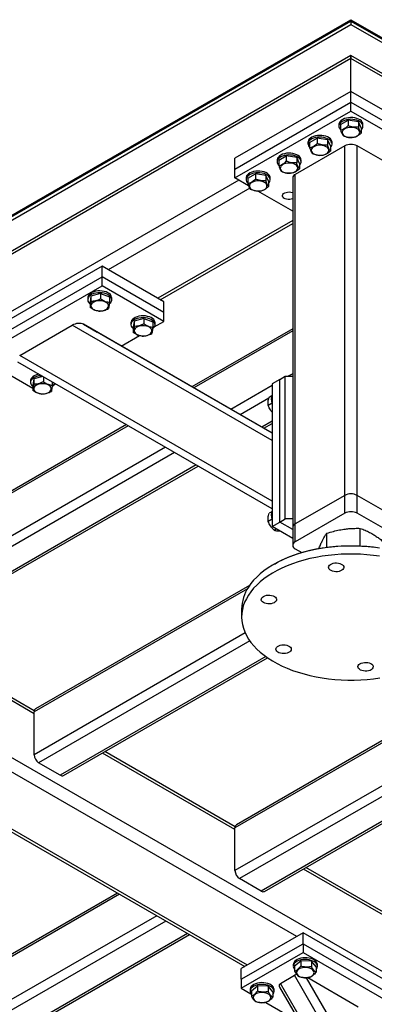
# Model space of a CAD drawing. Header units: millimetres. Extents: x 5 to 589, y 5 to 415.
# Tile 22 of 45: x 343 to 369, y 99 to 171. Entities that reach past the tile are written whole.
import ezdxf

# ---------------------------------------------------------------- set-up
doc = ezdxf.new("R2010")
doc.units = ezdxf.units.MM
doc.layers.add('TRAIT-FORT', color=4, linetype='Continuous', lineweight=25)

msp = doc.modelspace()

# ---------------------------------------------------------------- linework, layer by layer
at = {"layer": 'TRAIT-FORT', "color": 4, "linetype": 'Continuous', "lineweight": 25}
for p, q in [((303.74269, 134.89712), (367.0938, 171.46894)), ((303.74269, 134.79914), (367.0938, 171.37096)), ((309.96523, 138.39133), (367.0938, 171.37096)), ((309.96523, 138.13004), (367.0938, 171.10966)), ((367.0938, 171.46894), (367.0938, 171.37096)), ((367.0938, 171.46894), (448.72243, 124.34573)), ((367.0938, 171.37096), (448.72243, 124.24775)), ((367.0938, 171.37096), (367.0938, 171.10966)), ((367.0938, 171.10966), (448.72243, 123.98646)), ((367.0938, 168.84418), (250.82775, 101.72522)), ((443.76187, 124.58465), (367.0938, 168.84418)), ((367.0938, 168.6277), (367.0938, 168.84418)), ((367.0938, 168.84418), (367.0938, 168.6277)), ((367.0938, 168.6277), (250.5626, 101.35567)), ((444.02702, 124.2151), (367.0938, 168.6277)), ((367.0938, 166.21036), (367.0938, 168.6277)), ((367.0938, 166.21036), (358.60852, 161.31192)), ((367.0938, 165.42648), (367.0938, 166.21036)), ((375.57908, 161.31192), (367.0938, 166.21036)), ((358.60852, 160.52804), (367.0938, 165.42648)), ((367.0938, 164.77325), (367.0938, 165.42648)), ((367.0938, 165.42648), (375.57908, 160.52804)), ((358.60852, 159.8748), (367.0938, 164.77325)), ((367.0938, 164.77325), (375.57908, 159.8748)), ((366.2138, 163.79356), (366.2138, 163.66292)), ((366.33536, 163.78023), (366.89057, 164.10075)), ((366.33536, 163.78023), (366.33536, 163.38859)), ((366.89057, 164.10075), (366.89057, 163.70911)), ((367.64902, 163.98344), (366.89057, 164.10075)), ((367.64902, 163.98344), (367.64902, 163.59179)), ((367.85224, 163.5456), (367.64902, 163.98344)), ((367.9738, 163.66292), (367.9738, 163.79356)), ((367.85224, 163.5456), (367.85224, 163.15396)), ((363.95106, 162.48731), (363.95106, 162.35666)), ((364.07261, 162.47398), (364.62783, 162.7945)), ((364.07261, 162.47398), (364.07261, 162.08234)), ((364.62783, 162.7945), (364.62783, 162.40286)), ((365.38627, 162.67718), (364.62783, 162.7945)), ((365.38627, 162.67718), (365.38627, 162.28554)), ((365.5895, 162.23934), (365.38627, 162.67718)), ((365.71106, 162.35666), (365.71106, 162.48731)), ((366.64125, 162.22606), (363.02086, 160.13605)), ((365.5895, 162.23934), (365.5895, 161.8477)), ((366.64125, 136.61934), (366.64125, 162.22606)), ((367.54635, 136.61934), (367.54635, 162.22606)), ((371.16673, 160.13605), (367.54635, 162.22606)), ((358.60852, 160.52804), (358.60852, 161.31192)), ((361.68831, 161.18106), (361.68831, 161.05041)), ((361.80987, 161.16773), (362.36509, 161.48825)), ((361.80987, 161.16773), (361.80987, 160.77609)), ((362.36509, 161.48825), (362.36509, 161.09661)), ((363.12353, 161.37093), (362.36509, 161.48825)), ((363.12353, 161.37093), (363.12353, 160.97929)), ((363.32676, 160.93309), (363.12353, 161.37093)), ((363.32676, 160.93309), (363.32676, 160.54145)), ((363.44831, 161.05041), (363.44831, 161.18106)), ((358.60852, 159.8748), (358.60852, 160.52804)), ((359.54713, 159.86148), (360.10235, 160.182)), ((360.10235, 160.182), (360.10235, 159.79035)), ((360.86079, 160.06468), (360.10235, 160.182)), ((358.89108, 159.71168), (315.44664, 134.63174)), ((359.60889, 159.2973), (358.60852, 159.8748)), ((359.42557, 159.8748), (359.42557, 159.74416)), ((359.54713, 159.86148), (359.54713, 159.46983)), ((360.86079, 160.06468), (360.86079, 159.67304)), ((361.06401, 159.62684), (360.86079, 160.06468)), ((361.06401, 159.62684), (361.06401, 159.2352)), ((361.18557, 159.74416), (361.18557, 159.8748)), ((362.83341, 159.8748), (362.83341, 134.26808)), ((363.02086, 134.52933), (363.02086, 160.13605)), ((359.68815, 159.12673), (349.33128, 153.14783)), ((362.83341, 157.43582), (360.27402, 158.91333)), ((362.83341, 156.76244), (352.95166, 151.05783)), ((353.13909, 150.94963), (362.83341, 156.54604)), ((348.87873, 153.40908), (339.82776, 148.18407)), ((348.87873, 152.62521), (348.87873, 153.40908)), ((353.40421, 150.79658), (348.87873, 153.40908)), ((339.82776, 147.40019), (348.87873, 152.62521)), ((353.40421, 150.0127), (348.87873, 152.62521)), ((348.87873, 151.97197), (348.87873, 152.62521)), ((339.82776, 146.74696), (348.87873, 151.97197)), ((353.40421, 149.35947), (348.87873, 151.97197)), ((347.82902, 151.09025), (347.82902, 150.95961)), ((348.06386, 151.21797), (347.99885, 150.76624)), ((348.77402, 151.41133), (348.06386, 151.21797)), ((348.06386, 151.21797), (348.06386, 150.82633)), ((348.77402, 151.41133), (348.77402, 151.01969)), ((348.77402, 151.41133), (349.41919, 151.15297)), ((349.41919, 151.15297), (349.41919, 150.76133)), ((349.58902, 150.95961), (349.58902, 151.09025)), ((353.40421, 150.0127), (353.40421, 150.79658)), ((347.99885, 150.76624), (347.99885, 150.3746)), ((351.23169, 149.38921), (351.16669, 148.93748)), ((351.94186, 149.58258), (351.23169, 149.38921)), ((351.23169, 149.38921), (351.23169, 148.99757)), ((351.94186, 149.58258), (351.94186, 149.19094)), ((351.94186, 149.58258), (352.58703, 149.32422)), ((352.7018, 148.95397), (353.40421, 149.35947)), ((353.40421, 149.35947), (353.40421, 150.0127)), ((342.85334, 146.86078), (346.69334, 149.07756)), ((361.32381, 140.62883), (346.69334, 149.07756)), ((347.51276, 149.15872), (348.53099, 148.57091)), ((361.32381, 141.18318), (347.51276, 149.15872)), ((350.99686, 149.2615), (350.99686, 149.13085)), ((351.16669, 148.93748), (351.16669, 148.54584)), ((352.58703, 149.32422), (352.58703, 148.93258)), ((352.75686, 149.13085), (352.75686, 149.2615)), ((362.83341, 148.82682), (355.45942, 144.56991)), ((362.83341, 148.66446), (355.60003, 144.48871)), ((361.32381, 141.18337), (348.53099, 148.57091)), ((350.28433, 147.5584), (351.61522, 148.32671)), ((361.32381, 136.19454), (342.85334, 146.86078)), ((343.81278, 144.44646), (341.33935, 145.87434)), ((361.32381, 135.64032), (342.71276, 146.38774)), ((343.64295, 145.01618), (343.64295, 144.88553)), ((343.87778, 145.14389), (343.81278, 144.69216)), ((344.54983, 145.32688), (343.87778, 145.14389)), ((343.87778, 145.14389), (343.87778, 144.75225)), ((344.58795, 145.30486), (344.58795, 144.94562)), ((361.88949, 145.11181), (361.32381, 144.78525)), ((361.88949, 145.11181), (362.28547, 145.3404)), ((361.88949, 134.66009), (361.88949, 145.11181)), ((362.28547, 134.88868), (362.28547, 145.3404)), ((362.28547, 145.3404), (362.83341, 145.3404)), ((362.83341, 145.52894), (362.50682, 145.3404)), ((343.81278, 144.69216), (343.81278, 144.30052)), ((345.22362, 144.57818), (345.24935, 144.59877)), ((345.23312, 144.9323), (345.23312, 144.68725)), ((345.34789, 144.70865), (345.48416, 144.78732)), ((361.32381, 144.65747), (358.31532, 142.9207)), ((361.32381, 144.78525), (361.32381, 134.33352)), ((361.08963, 143.73846), (358.99408, 142.52873)), ((361.29477, 143.90289), (361.10747, 143.79477)), ((361.32381, 143.36259), (361.0389, 143.19812)), ((350.79986, 141.71764), (331.58271, 130.62381)), ((350.65926, 141.79883), (331.72332, 130.86735)), ((361.32381, 142.0449), (360.57775, 141.6142)), ((360.71829, 141.53304), (361.32381, 141.88259)), ((353.51515, 140.14962), (329.19287, 126.10867)), ((354.19392, 139.75765), (329.53229, 125.5208)), ((355.77758, 138.84313), (331.1162, 124.60642)), ((331.35619, 124.58266), (355.91813, 138.76196)), ((403.33583, 138.08343), (358.60852, 112.2629)), ((403.1952, 138.16461), (358.70795, 112.48267)), ((406.05156, 136.51567), (358.60852, 109.12738)), ((366.64125, 136.61934), (363.02086, 134.52933)), ((366.64125, 135.31287), (366.64125, 136.61934)), ((367.54635, 135.31287), (367.54635, 136.61934)), ((371.16673, 134.52933), (367.54635, 136.61934)), ((406.73044, 136.12376), (358.94793, 108.53951)), ((408.31436, 135.20939), (360.53185, 107.62513)), ((360.77183, 107.60137), (408.45493, 135.12824)), ((361.29477, 135.41087), (361.10747, 135.30275)), ((366.64125, 135.31287), (363.02086, 133.22287)), ((371.16673, 133.22287), (367.54635, 135.31287)), ((361.32381, 134.87056), (361.0389, 134.70609)), ((361.32381, 134.33352), (361.88949, 134.66009)), ((362.83341, 133.46205), (361.32381, 134.33352)), ((361.88949, 134.66009), (362.28547, 134.88868)), ((362.83341, 134.11517), (361.88949, 134.66009)), ((362.83341, 134.88868), (362.28547, 134.88868)), ((362.83341, 134.26808), (362.83341, 132.96162)), ((363.02086, 133.22287), (363.02086, 134.52933)), ((367.78094, 132.91121), (367.78094, 134.20124)), ((361.63645, 134.15304), (361.48177, 134.06374)), ((365.31938, 132.81222), (365.31938, 133.83885)), ((363.02086, 132.70037), (363.49211, 132.42832)), ((361.4926, 131.58878), (361.43602, 131.55611)), ((359.67861, 130.02431), (344.00013, 120.97331)), ((359.51297, 129.76632), (343.9007, 120.75355)), ((359.0938, 128.291), (359.0938, 127.7031)), ((343.90894, 120.83463), (334.38632, 126.33192)), ((359.35249, 126.53816), (343.9007, 117.61803)), ((343.9007, 120.6229), (334.19882, 126.22367)), ((359.69224, 125.95048), (344.24011, 117.03015)), ((384.79983, 92.83165), (328.52098, 125.32073)), ((360.86985, 124.80154), (345.82403, 116.11577)), ((346.06401, 116.09201), (360.99723, 124.71278)), ((343.9007, 117.61803), (343.9007, 120.75355)), ((358.60852, 112.13226), (348.90664, 117.73303)), ((358.61676, 112.34399), (349.09414, 117.84127)), ((363.134, 104.29397), (341.18541, 116.96463)), ((345.82403, 116.11577), (344.24011, 117.03015)), ((338.16975, 114.30912), (359.32618, 102.09577)), ((359.51361, 102.20397), (338.35718, 114.41732)), ((358.60852, 109.12738), (358.60852, 112.2629)), ((373.31634, 103.64161), (363.61446, 109.24238)), ((373.32458, 103.85334), (363.80197, 109.35063)), ((360.53185, 107.62513), (358.94793, 108.53951)), ((350.1614, 107.38648), (312.788, 85.81128)), ((350.02077, 107.46767), (312.88743, 86.03104)), ((352.87713, 105.81873), (312.788, 82.67576)), ((353.55601, 105.42682), (313.12741, 82.08788)), ((355.13993, 104.51244), (314.71133, 81.17351)), ((314.95131, 81.14974), (355.2805, 104.43129)), ((363.58655, 104.55522), (359.06106, 101.94272)), ((363.58655, 103.77134), (363.58655, 104.55522)), ((372.63752, 99.33021), (363.58655, 104.55522)), ((359.06106, 101.15884), (363.58655, 103.77134)), ((363.58655, 103.77134), (363.58655, 103.11811)), ((363.58655, 103.77134), (372.63752, 98.54633)), ((359.06106, 100.50561), (363.58655, 103.11811)), ((362.97375, 102.14327), (363.4213, 102.51571)), ((363.4213, 102.51571), (363.4213, 102.12407)), ((364.2038, 102.47819), (363.4213, 102.51571)), ((363.58655, 103.11811), (372.63752, 97.8931)), ((364.2038, 102.47819), (364.2038, 102.08655)), ((364.53876, 102.06822), (364.2038, 102.47819)), ((359.06106, 101.15884), (359.06106, 101.94272)), ((362.87625, 102.23639), (362.87625, 102.10574)), ((362.97375, 102.14327), (362.97375, 101.75163)), ((364.53876, 102.06822), (364.53876, 101.67658)), ((364.63625, 102.10574), (364.63625, 102.23639)), ((359.06106, 101.15884), (359.06106, 100.50561)), ((361.94606, 100.86483), (362.96429, 101.45264)), ((383.32897, 66.17999), (362.96429, 101.45264)), ((383.61332, 67.02558), (363.83829, 101.27694)), ((363.93033, 101.28683), (367.62371, 99.15469)), ((359.06106, 100.50561), (359.76348, 100.10011)), ((359.70842, 100.40764), (359.70842, 100.27699)), ((359.80591, 100.31451), (360.25346, 100.68696)), ((359.80591, 100.31451), (359.80591, 99.92287)), ((360.25346, 100.68696), (360.25346, 100.29532)), ((361.03596, 100.64944), (360.25346, 100.68696)), ((361.03596, 100.64944), (361.03596, 100.25779)), ((361.37092, 100.23947), (361.03596, 100.64944)), ((361.46842, 100.27699), (361.46842, 100.40764)), ((361.8718, 100.58774), (382.03362, 65.66645)), ((382.31074, 65.59217), (361.94606, 100.86483)), ((361.37092, 100.23947), (361.37092, 99.84782)), ((360.85787, 99.46833), (363.34806, 98.03078))]:
    msp.add_line(p, q, dxfattribs=at)
at = {"layer": 'TRAIT-FORT', "color": 4, "linetype": 'Continuous', "lineweight": 25, "flags": 128}
for points in [[(367.9738, 163.79356), (367.96202, 163.87639), (367.92245, 163.96455), (367.85625, 164.04722), (367.76553, 164.12174), (367.65323, 164.18571), (367.52295, 164.23707), (367.37888, 164.27418), (367.22564, 164.29584), (367.06816, 164.30136), (366.91151, 164.29056), (366.76072, 164.26378), (366.62063, 164.22189), (366.49575, 164.16623), (366.3901, 164.0986), (366.30706, 164.02116), (366.2493, 163.93641), (366.21869, 163.84706), (366.2138, 163.79356)], [(367.85224, 163.40528), (367.91271, 163.47695), (367.95707, 163.56435), (367.97369, 163.65492), (367.96202, 163.74574), (367.92245, 163.83391), (367.85625, 163.91658), (367.76553, 163.99109), (367.65323, 164.05506), (367.52295, 164.10642), (367.37888, 164.14353), (367.22564, 164.1652), (367.06816, 164.17071), (366.91151, 164.15991), (366.76072, 164.13313), (366.62063, 164.09124), (366.49575, 164.03559), (366.3901, 163.96795), (366.30706, 163.89051), (366.2493, 163.80576), (366.21869, 163.71641), (366.21621, 163.62535), (366.24193, 163.53549), (366.29503, 163.44973), (366.33536, 163.40528)], [(366.9266, 162.84543), (367.05999, 162.83324), (367.19485, 162.83732), (367.3253, 162.85749), (367.44563, 162.89289), (367.55059, 162.94195), (367.63558, 163.00254), (367.69689, 163.07201), (367.73184, 163.14731), (367.73891, 163.22517), (367.71779, 163.30217), (367.66939, 163.37496), (367.59583, 163.44034), (367.50034, 163.49547), (367.38708, 163.53793), (367.26099, 163.56587), (367.12761, 163.57807), (366.99274, 163.57399), (366.86229, 163.55381), (366.74196, 163.51842), (366.63701, 163.46935), (366.55202, 163.40876), (366.4907, 163.3393), (366.45575, 163.26399), (366.44868, 163.18614), (366.46981, 163.10913), (366.51821, 163.03635), (366.59176, 162.97096), (366.68726, 162.91583), (366.80052, 162.87337), (366.9266, 162.84543)], [(365.71106, 162.48731), (365.69928, 162.57014), (365.65971, 162.6583), (365.5935, 162.74097), (365.50279, 162.81549), (365.39049, 162.87945), (365.26021, 162.93082), (365.11613, 162.96793), (364.9629, 162.98959), (364.80542, 162.99511), (364.64877, 162.9843), (364.49798, 162.95753), (364.35789, 162.91564), (364.23301, 162.85998), (364.12735, 162.79235), (364.04431, 162.71491), (363.98656, 162.63015), (363.95595, 162.54081), (363.95106, 162.48731)], [(365.5895, 162.09903), (365.64997, 162.17069), (365.69433, 162.25809), (365.71095, 162.34866), (365.69928, 162.43949), (365.65971, 162.52766), (365.5935, 162.61032), (365.50279, 162.68484), (365.39049, 162.74881), (365.26021, 162.80017), (365.11613, 162.83728), (364.9629, 162.85894), (364.80542, 162.86446), (364.64877, 162.85366), (364.49798, 162.82688), (364.35789, 162.78499), (364.23301, 162.72933), (364.12735, 162.6617), (364.04431, 162.58426), (363.98656, 162.49951), (363.95595, 162.41016), (363.95347, 162.3191), (363.97919, 162.22924), (364.03229, 162.14348), (364.07823, 162.0936)], [(363.44831, 161.18106), (363.43654, 161.26388), (363.39697, 161.35205), (363.33076, 161.43472), (363.24005, 161.50923), (363.12775, 161.5732), (362.99747, 161.62456), (362.85339, 161.66167), (362.70016, 161.68334), (362.54268, 161.68885), (362.38603, 161.67805), (362.23524, 161.65127), (362.09515, 161.60938), (361.97027, 161.55373), (361.86461, 161.48609), (361.78157, 161.40865), (361.72382, 161.3239), (361.69321, 161.23456), (361.68831, 161.18106)], [(364.66386, 161.53918), (364.79725, 161.52698), (364.93211, 161.53106), (365.06256, 161.55124), (365.18289, 161.58664), (365.28785, 161.6357), (365.37284, 161.69629), (365.43415, 161.76575), (365.4691, 161.84106), (365.47617, 161.91892), (365.45504, 161.99592), (365.40665, 162.06871), (365.33309, 162.13409), (365.2376, 162.18922), (365.12433, 162.23168), (364.99825, 162.25962), (364.86487, 162.27182), (364.73, 162.26774), (364.59955, 162.24756), (364.47922, 162.21216), (364.37427, 162.1631), (364.28927, 162.10251), (364.22796, 162.03305), (364.19301, 161.95774), (364.18594, 161.87988), (364.20707, 161.80288), (364.25547, 161.73009), (364.32902, 161.66471), (364.42452, 161.60958), (364.53778, 161.56712), (364.66386, 161.53918)], [(363.32676, 160.79278), (363.38723, 160.86444), (363.43159, 160.95184), (363.44821, 161.04241), (363.43654, 161.13324), (363.39697, 161.2214), (363.33076, 161.30407), (363.24005, 161.37859), (363.12775, 161.44255), (362.99747, 161.49392), (362.85339, 161.53103), (362.70016, 161.55269), (362.54268, 161.55821), (362.38603, 161.5474), (362.23524, 161.52063), (362.09515, 161.47874), (361.97027, 161.42308), (361.86461, 161.35545), (361.78157, 161.27801), (361.72382, 161.19325), (361.69321, 161.10391), (361.69072, 161.01284), (361.71645, 160.92299), (361.76955, 160.83723), (361.81549, 160.78734)], [(362.40112, 160.23293), (362.53451, 160.22073), (362.66937, 160.22481), (362.79982, 160.24499), (362.92015, 160.28038), (363.02511, 160.32945), (363.1101, 160.39004), (363.17141, 160.4595), (363.20636, 160.53481), (363.21343, 160.61266), (363.1923, 160.68967), (363.1439, 160.76245), (363.07035, 160.82784), (362.97486, 160.88297), (362.86159, 160.92543), (362.73551, 160.95337), (362.60212, 160.96556), (362.46726, 160.96148), (362.33681, 160.94131), (362.21648, 160.90591), (362.11152, 160.85685), (362.02653, 160.79626), (361.96522, 160.72679), (361.93027, 160.65149), (361.9232, 160.57363), (361.94433, 160.49663), (361.99272, 160.42384), (362.06628, 160.35846), (362.16177, 160.30333), (362.27504, 160.26087), (362.40112, 160.23293)], [(361.18557, 159.8748), (361.1738, 159.95763), (361.13423, 160.0458), (361.06802, 160.12846), (360.97731, 160.20298), (360.86501, 160.26695), (360.73473, 160.31831), (360.59065, 160.35542), (360.43741, 160.37708), (360.27994, 160.3826), (360.12329, 160.3718), (359.97249, 160.34502), (359.83241, 160.30313), (359.70753, 160.24747), (359.60187, 160.17984), (359.51883, 160.1024), (359.46108, 160.01765), (359.43047, 159.9283), (359.42557, 159.8748)], [(361.06401, 159.48652), (361.12449, 159.55819), (361.16885, 159.64559), (361.18546, 159.73616), (361.1738, 159.82698), (361.13423, 159.91515), (361.06802, 159.99782), (360.97731, 160.07233), (360.86501, 160.1363), (360.73473, 160.18767), (360.59065, 160.22477), (360.43741, 160.24644), (360.27994, 160.25195), (360.12329, 160.24115), (359.97249, 160.21438), (359.83241, 160.17249), (359.70753, 160.11683), (359.60187, 160.04919), (359.51883, 159.97175), (359.46108, 159.887), (359.43047, 159.79766), (359.42798, 159.70659), (359.4537, 159.61673), (359.50681, 159.53097), (359.54713, 159.48652)], [(360.13838, 158.92667), (360.27176, 158.91448), (360.40663, 158.91856), (360.53708, 158.93874), (360.65741, 158.97413), (360.76236, 159.02319), (360.84735, 159.08378), (360.90867, 159.15325), (360.94362, 159.22856), (360.95069, 159.30641), (360.92956, 159.38341), (360.88116, 159.4562), (360.80761, 159.52159), (360.71211, 159.57671), (360.59885, 159.61918), (360.47277, 159.64711), (360.33938, 159.65931), (360.20452, 159.65523), (360.07407, 159.63505), (359.95374, 159.59966), (359.84878, 159.55059), (359.76379, 159.49001), (359.70248, 159.42054), (359.66753, 159.34523), (359.66046, 159.26738), (359.68158, 159.19037), (359.72998, 159.11759), (359.80354, 159.0522), (359.89903, 158.99707), (360.01229, 158.95461), (360.13838, 158.92667)], [(362.83341, 158.33755), (362.73091, 158.30783), (362.61349, 158.29268), (362.49323, 158.29486), (362.37768, 158.31424), (362.27412, 158.3496), (362.18904, 158.39872), (362.12779, 158.4585), (362.09422, 158.5252), (362.09044, 158.59463), (362.11669, 158.66241), (362.17132, 158.7243), (362.25088, 158.7764), (362.3504, 158.81545), (362.46361, 158.83898), (362.58339, 158.84551), (362.70223, 158.83465), (362.81265, 158.80706), (362.83341, 158.79955)], [(349.58902, 151.09025), (349.58287, 151.15021), (349.55028, 151.23932), (349.49066, 151.32364), (349.40591, 151.40046), (349.29876, 151.46731), (349.17266, 151.52204), (349.03166, 151.56289), (348.88028, 151.58855), (348.7234, 151.5982), (348.56606, 151.59152), (348.41332, 151.56873), (348.27008, 151.53056), (348.14094, 151.47823), (348.03007, 151.41344), (347.94102, 151.33826), (347.87665, 151.25511), (347.83903, 151.16666), (347.82902, 151.09025)], [(349.40969, 150.65225), (349.43542, 150.67285), (349.51245, 150.75234), (349.56364, 150.83848), (349.58737, 150.92852), (349.58287, 151.01956), (349.55028, 151.10867), (349.49066, 151.19299), (349.40591, 151.26981), (349.29876, 151.33666), (349.17266, 151.39139), (349.03166, 151.43224), (348.88028, 151.45791), (348.7234, 151.46755), (348.56606, 151.46087), (348.41332, 151.43808), (348.27008, 151.39991), (348.14094, 151.34759), (348.03007, 151.2828), (347.94102, 151.20762), (347.87665, 151.12447), (347.83903, 151.03602), (347.82938, 150.94511), (347.848, 150.85467), (347.89429, 150.76761), (347.96677, 150.68671), (347.99885, 150.6596)], [(349.3528, 150.47147), (349.34985, 150.54942), (349.3189, 150.6253), (349.26129, 150.69582), (349.17954, 150.75787), (349.07723, 150.80876), (348.95882, 150.84626), (348.8295, 150.86873), (348.69491, 150.87518), (348.56094, 150.86534), (348.43344, 150.83964), (348.31799, 150.79919), (348.21962, 150.74577), (348.14265, 150.68171), (348.09043, 150.60981), (348.06524, 150.53322), (348.06819, 150.45527), (348.09915, 150.37938), (348.15676, 150.30887), (348.2385, 150.24681), (348.34082, 150.19592), (348.45922, 150.15842), (348.58854, 150.13596), (348.72313, 150.1295), (348.8571, 150.13934), (348.9846, 150.16505), (349.10005, 150.2055), (349.19842, 150.25892), (349.27539, 150.32298), (349.32762, 150.39488), (349.3528, 150.47147)], [(352.75686, 149.2615), (352.75071, 149.32145), (352.71812, 149.41057), (352.6585, 149.49489), (352.57375, 149.57171), (352.4666, 149.63855), (352.3405, 149.69328), (352.19949, 149.73414), (352.04812, 149.7598), (351.89124, 149.76944), (351.7339, 149.76276), (351.58116, 149.73997), (351.43792, 149.7018), (351.30878, 149.64948), (351.19791, 149.58469), (351.10885, 149.50951), (351.04449, 149.42636), (351.00687, 149.33791), (350.99686, 149.2615)], [(352.57753, 148.8235), (352.60326, 148.8441), (352.68028, 148.92358), (352.73148, 149.00973), (352.75521, 149.09977), (352.75071, 149.19081), (352.71812, 149.27992), (352.6585, 149.36424), (352.57375, 149.44106), (352.4666, 149.50791), (352.3405, 149.56264), (352.19949, 149.60349), (352.04812, 149.62915), (351.89124, 149.6388), (351.7339, 149.63212), (351.58116, 149.60933), (351.43792, 149.57116), (351.30878, 149.51883), (351.19791, 149.45404), (351.10885, 149.37886), (351.04449, 149.29571), (351.00687, 149.20726), (350.99722, 149.11636), (351.01584, 149.02592), (351.06213, 148.93885), (351.13461, 148.85796), (351.16669, 148.83085)], [(352.52064, 148.64272), (352.51769, 148.72066), (352.48674, 148.79655), (352.42912, 148.86706), (352.34738, 148.92912), (352.24506, 148.98001), (352.12666, 149.01751), (351.99734, 149.03997), (351.86275, 149.04643), (351.72878, 149.03659), (351.60128, 149.01088), (351.48583, 148.97043), (351.38746, 148.91701), (351.31049, 148.85295), (351.25826, 148.78106), (351.23308, 148.70446), (351.23603, 148.62652), (351.26698, 148.55063), (351.3246, 148.48012), (351.40634, 148.41806), (351.50865, 148.36717), (351.62706, 148.32967), (351.75638, 148.3072), (351.89097, 148.30075), (352.02494, 148.31059), (352.15244, 148.3363), (352.26789, 148.37674), (352.36626, 148.43016), (352.44323, 148.49422), (352.49546, 148.56612), (352.52064, 148.64272)], [(344.2486, 145.49887), (344.22725, 145.49465), (344.08401, 145.45648), (343.95487, 145.40416), (343.844, 145.33937), (343.75494, 145.26419), (343.69058, 145.18104), (343.65296, 145.09259), (343.64295, 145.01618)], [(344.43845, 145.3912), (344.37999, 145.38679), (344.22725, 145.364), (344.08401, 145.32583), (343.95487, 145.27351), (343.844, 145.20872), (343.75494, 145.13354), (343.69058, 145.05039), (343.65296, 144.96194), (343.64331, 144.87104), (343.66193, 144.7806), (343.70822, 144.69353), (343.7807, 144.61263), (343.81278, 144.58553)], [(345.16673, 144.39739), (345.16378, 144.47534), (345.13283, 144.55123), (345.07521, 144.62174), (344.99347, 144.6838), (344.89115, 144.73469), (344.77275, 144.77218), (344.64343, 144.79465), (344.50884, 144.80111), (344.37487, 144.79126), (344.24737, 144.76556), (344.13192, 144.72511), (344.03355, 144.67169), (343.95658, 144.60763), (343.90435, 144.53573), (343.87917, 144.45914), (343.88212, 144.38119), (343.91307, 144.30531), (343.97068, 144.23479), (344.05243, 144.17274), (344.15474, 144.12185), (344.27315, 144.08435), (344.40247, 144.06188), (344.53706, 144.05543), (344.67103, 144.06527), (344.79853, 144.09097), (344.91398, 144.13142), (345.01235, 144.18484), (345.08932, 144.2489), (345.14155, 144.3208), (345.16673, 144.39739)], [(369.19555, 132.74708), (368.73458, 132.81113), (368.26785, 132.8593), (367.797, 132.89143), (367.32367, 132.9074), (366.84954, 132.90715), (366.37626, 132.89069), (365.90551, 132.85808), (365.43893, 132.80942), (364.97816, 132.74489), (364.52482, 132.66471), (364.08051, 132.56917), (363.64678, 132.45861), (363.22516, 132.33341), (362.81713, 132.194), (362.42412, 132.04089), (362.04751, 131.87461), (361.68863, 131.69574), (361.34873, 131.50491), (361.02901, 131.30279), (360.7306, 131.09009), (360.45453, 130.86756), (360.20179, 130.63598), (359.97326, 130.39616), (359.76973, 130.14895), (359.59194, 129.89521)], [(361.4926, 131.58878), (361.7691, 131.74093), (362.12926, 131.9187), (362.50719, 132.08372), (362.90154, 132.2354), (363.31089, 132.37319), (363.73379, 132.4966), (364.16872, 132.60519), (364.61412, 132.69857), (365.06839, 132.77641), (365.52991, 132.83843), (365.99704, 132.8844), (366.46808, 132.91416), (366.94137, 132.9276), (367.41521, 132.92468), (367.88789, 132.90541), (368.35773, 132.86985), (368.82305, 132.81813)], [(369.19555, 132.15917), (368.73458, 132.22322), (368.26785, 132.27139), (367.797, 132.30352), (367.32367, 132.31949), (366.84954, 132.31924), (366.37626, 132.30278), (365.90551, 132.27017), (365.43893, 132.22151), (364.97816, 132.15698), (364.52482, 132.0768), (364.08051, 131.98126), (363.64678, 131.8707), (363.22516, 131.7455), (362.81713, 131.60609), (362.42412, 131.45298), (362.04751, 131.2867), (361.68863, 131.10783), (361.34873, 130.917), (361.02901, 130.71488), (360.7306, 130.50218), (360.45453, 130.27965), (360.20179, 130.04807), (359.97326, 129.80825), (359.76973, 129.56104), (359.59194, 129.3073), (359.44049, 129.04793), (359.31593, 128.78383), (359.21868, 128.51594), (359.1491, 128.24519), (359.10742, 127.97254), (359.0938, 127.69894), (359.10828, 127.42536), (359.1508, 127.15275), (359.22123, 126.88207), (359.31931, 126.61428), (359.4447, 126.35032), (359.59695, 126.0911), (359.77554, 125.83755), (359.97983, 125.59055), (360.20911, 125.35097), (360.46258, 125.11965), (360.73933, 124.89741), (361.03841, 124.68502), (361.35876, 124.48323), (361.69925, 124.29276), (362.05869, 124.11426), (362.43581, 123.94837), (362.8293, 123.79566), (363.23776, 123.65668), (363.65978, 123.53192), (364.09385, 123.4218), (364.53846, 123.32673), (364.99204, 123.24702), (365.45301, 123.18297), (365.91974, 123.1348), (366.3906, 123.10267), (366.86393, 123.0867), (367.33806, 123.08695), (367.81133, 123.10341), (368.28209, 123.13602), (368.74867, 123.18468), (369.20944, 123.24921)], [(366.11241, 131.02651), (365.98721, 131.02241), (365.86357, 131.0345), (365.74769, 131.06217), (365.64538, 131.10403), (365.56177, 131.15798), (365.50105, 131.22132), (365.46627, 131.29087), (365.45917, 131.36315), (365.48011, 131.43452), (365.52803, 131.50142), (365.60054, 131.56048), (365.694, 131.60875), (365.80372, 131.6438), (365.9242, 131.66388), (366.0494, 131.66798), (366.17304, 131.65589), (366.28892, 131.62823), (366.39123, 131.58637), (366.47484, 131.53241), (366.53556, 131.46907), (366.57034, 131.39952), (366.57744, 131.32725), (366.55651, 131.25587), (366.50858, 131.18897), (366.43607, 131.12991), (366.34261, 131.08164), (366.23289, 131.04659), (366.11241, 131.02651)], [(361.61744, 128.87416), (361.56099, 128.80952), (361.48104, 128.75375), (361.38159, 128.70965), (361.26764, 128.67943), (361.1449, 128.66461), (361.01952, 128.66592), (360.89779, 128.68331), (360.78581, 128.7159), (360.68921, 128.76205), (360.61281, 128.81946), (360.56046, 128.88524), (360.53478, 128.9561), (360.53706, 129.02848), (360.56718, 129.09875), (360.62363, 129.1634), (360.70358, 129.21917), (360.80303, 129.26327), (360.91698, 129.29349), (361.03972, 129.30831), (361.1651, 129.307), (361.28683, 129.28961), (361.39881, 129.25702), (361.49541, 129.21087), (361.57181, 129.15346), (361.62415, 129.08768), (361.64983, 129.01682), (361.64756, 128.94444), (361.61744, 128.87416)], [(362.59882, 125.55075), (362.66757, 125.4902), (362.71126, 125.42235), (362.7277, 125.35058), (362.71606, 125.2785), (362.67692, 125.20972), (362.61226, 125.1477), (362.52532, 125.09553), (362.42044, 125.05585), (362.3029, 125.03063), (362.17858, 125.02114), (362.05372, 125.02786), (361.93458, 125.05045), (361.82714, 125.08777), (361.73677, 125.13797), (361.66803, 125.19851), (361.62434, 125.26637), (361.6079, 125.33814), (361.61954, 125.41022), (361.65867, 125.47899), (361.72334, 125.54102), (361.81028, 125.59318), (361.91516, 125.63287), (362.0327, 125.65809), (362.15702, 125.66758), (362.28188, 125.66086), (362.40102, 125.63827), (362.50846, 125.60094), (362.59882, 125.55075)], [(368.07518, 124.37968), (368.20038, 124.38378), (368.32402, 124.37169), (368.4399, 124.34402), (368.54221, 124.30216), (368.62582, 124.24821), (368.68654, 124.18487), (368.72132, 124.11532), (368.72842, 124.04304), (368.70749, 123.97167), (368.65956, 123.90477), (368.58705, 123.84571), (368.49359, 123.79744), (368.38387, 123.76239), (368.26339, 123.74231), (368.13819, 123.73821), (368.01455, 123.7503), (367.89867, 123.77797), (367.79636, 123.81982), (367.71275, 123.87378), (367.65203, 123.93712), (367.61725, 124.00667), (367.61015, 124.07894), (367.63109, 124.15032), (367.67901, 124.21722), (367.75152, 124.27628), (367.84498, 124.32455), (367.9547, 124.3596), (368.07518, 124.37968)], [(364.63625, 102.23639), (364.62456, 102.31892), (364.58508, 102.4071), (364.51896, 102.48979), (364.42833, 102.56434), (364.3161, 102.62834), (364.18587, 102.67975), (364.04183, 102.71691), (363.88862, 102.73862), (363.73115, 102.7442), (363.57448, 102.73345), (363.42366, 102.70672), (363.28353, 102.66488), (363.1586, 102.60927), (363.05287, 102.54167), (362.96975, 102.46426), (362.91191, 102.37953), (362.8812, 102.29019), (362.87625, 102.23639)], [(364.53876, 101.87332), (364.57498, 101.91949), (364.61943, 102.00688), (364.63614, 102.09744), (364.62456, 102.18827), (364.58508, 102.27645), (364.51896, 102.35914), (364.42833, 102.43369), (364.3161, 102.4977), (364.18587, 102.5491), (364.04183, 102.58626), (363.88862, 102.60798), (363.73115, 102.61355), (363.57448, 102.6028), (363.42366, 102.57608), (363.28353, 102.53424), (363.1586, 102.47862), (363.05287, 102.41102), (362.96975, 102.33361), (362.91191, 102.24888), (362.8812, 102.15955), (362.87862, 102.06848), (362.90425, 101.97862), (362.95727, 101.89284), (362.97375, 101.87332)], [(363.70278, 101.27683), (363.83779, 101.27854), (363.96925, 101.29641), (364.09139, 101.32967), (364.19889, 101.37686), (364.28705, 101.43592), (364.352, 101.50427), (364.39092, 101.57893), (364.4021, 101.65663), (364.38505, 101.73397), (364.34053, 101.80757), (364.27046, 101.87422), (364.17792, 101.931), (364.06696, 101.97544), (363.94241, 102.00559), (363.80973, 102.02013), (363.67471, 102.01843), (363.54326, 102.00056), (363.42111, 101.9673), (363.31361, 101.92011), (363.22546, 101.86104), (363.16051, 101.79269), (363.12159, 101.71803), (363.11041, 101.64034), (363.12745, 101.563), (363.17198, 101.48939), (363.24205, 101.42274), (363.33458, 101.36596), (363.44555, 101.32152), (363.57009, 101.29137), (363.70278, 101.27683)], [(361.46842, 100.40764), (361.45673, 100.49016), (361.41725, 100.57834), (361.35113, 100.66103), (361.26049, 100.73558), (361.14826, 100.79959), (361.01803, 100.851), (360.87399, 100.88816), (360.72078, 100.90987), (360.56331, 100.91544), (360.40665, 100.90469), (360.25582, 100.87797), (360.11569, 100.83613), (359.99076, 100.78051), (359.88503, 100.71292), (359.80191, 100.63551), (359.74407, 100.55077), (359.71336, 100.46144), (359.70842, 100.40764)], [(361.37092, 100.04457), (361.40714, 100.09074), (361.45159, 100.17812), (361.4683, 100.26869), (361.45673, 100.35952), (361.41725, 100.4477), (361.35113, 100.53039), (361.26049, 100.60493), (361.14826, 100.66894), (361.01803, 100.72035), (360.87399, 100.75751), (360.72078, 100.77922), (360.56331, 100.7848), (360.40665, 100.77405), (360.25582, 100.74732), (360.11569, 100.70548), (359.99076, 100.64987), (359.88503, 100.58227), (359.80191, 100.50486), (359.74407, 100.42013), (359.71336, 100.33079), (359.71079, 100.23973), (359.73642, 100.14986), (359.78943, 100.06408), (359.80591, 100.04457)], [(360.53494, 99.44808), (360.66996, 99.44978), (360.80141, 99.46765), (360.92356, 99.50091), (361.03106, 99.5481), (361.11921, 99.60717), (361.18416, 99.67552), (361.22308, 99.75018), (361.23426, 99.82787), (361.21721, 99.90521), (361.17269, 99.97881), (361.10262, 100.04547), (361.01009, 100.10225), (360.89912, 100.14669), (360.77458, 100.17683), (360.64189, 100.19138), (360.50688, 100.18967), (360.37542, 100.1718), (360.25327, 100.13854), (360.14578, 100.09135), (360.05762, 100.03229), (359.99267, 99.96393), (359.95375, 99.88928), (359.94257, 99.81158), (359.95962, 99.73424), (360.00414, 99.66064), (360.07421, 99.59399), (360.16674, 99.5372), (360.27771, 99.49277), (360.40226, 99.46262), (360.53494, 99.44808)]]:
    msp.add_lwpolyline(points, dxfattribs=at)
at = {"layer": 'TRAIT-FORT', "color": 4, "linetype": 'Continuous', "lineweight": 25}
for centre, radius, start, end in [((367.0938, 161.35264), 0.98369, 62.6096722, 117.3903278), ((363.1537, 159.84286), 0.32188, 114.3746583, 174.3052007), ((345.00383, 144.91903), 0.40354, 307.4759053, 348.2118087), ((362.06056, 143.67364), 0.79568, 157.8121746, 202.8525901), ((367.0938, 135.74592), 0.98369, 62.6096722, 117.3903278), ((362.06056, 135.18161), 0.79568, 157.8121746, 202.8525901), ((367.0938, 134.43946), 0.98369, 62.6096722, 117.3903278), ((363.1537, 134.23614), 0.32188, 114.3746583, 174.3052007), ((363.12002, 132.96162), 0.27943, 110.7834208, 249.2165792), ((362.05933, 128.24959), 2.96582, 146.2988082, 179.1998355), ((344.12902, 120.78262), 0.23017, 124.0563509, 187.2558295), ((344.6376, 117.65156), 0.73767, 182.6054785, 237.3945217), ((345.96463, 116.31204), 0.24143, 234.3824225, 294.307119), ((358.83685, 112.29197), 0.23017, 124.0563509, 187.2558295), ((359.34542, 109.16092), 0.73767, 182.6054785, 237.3945217), ((360.67245, 107.82139), 0.24143, 234.3824225, 294.307119)]:
    msp.add_arc(centre, radius, start, end, dxfattribs=at)
for centre, major_axis, start_param, end_param in [((347.03276, 148.88162), (0.58231, 0.156), 0.47769661, 2.04849294), ((363.44429, 101.17554), (0.58231, -0.156), 2.26246287, 2.66389604), ((362.42606, 100.58773), (0.58231, -0.156), 2.66389604, 3.61917435)]:
    msp.add_ellipse(centre, major_axis=major_axis, ratio=0.51758952, start_param=start_param, end_param=end_param, dxfattribs=at)
for points, knots in [([(366.33536, 163.38859), (366.38355, 163.40209), (366.48097, 163.42937), (366.62531, 163.50211), (366.7633, 163.59731), (366.84789, 163.67162), (366.89057, 163.70911)], [0, 0, 0, 0, 0.264604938, 0.534947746, 0.765343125, 1, 1, 1, 1]), ([(366.33536, 163.38859), (366.35299, 163.33627), (366.38865, 163.23048), (366.44149, 163.10606), (366.49199, 163.0128), (366.52296, 162.97156), (366.53858, 162.95075)], [0, 0, 0, 0, 0.26460494, 0.53494775, 0.76534313, 1, 1, 1, 1]), ([(367.64902, 163.59179), (367.55252, 163.58688), (367.39292, 163.57875), (367.16145, 163.6176), (367.00572, 163.66448), (366.91615, 163.6992), (366.89057, 163.70911)], [0, 0, 0, 0, 0.38554949, 0.63764185, 0.89654625, 1, 1, 1, 1]), ([(367.85224, 163.15396), (367.80405, 163.11181), (367.70663, 163.02661), (367.56228, 162.93269), (367.4243, 162.86858), (367.33971, 162.84522), (367.29702, 162.83344)], [0, 0, 0, 0, 0.26460494, 0.53494775, 0.76534313, 1, 1, 1, 1]), ([(367.85224, 163.15396), (367.8346, 163.17763), (367.79894, 163.2255), (367.74611, 163.32874), (367.6956, 163.4531), (367.66464, 163.54528), (367.64902, 163.59179)], [0, 0, 0, 0, 0.26460494, 0.53494775, 0.76534313, 1, 1, 1, 1]), ([(364.07261, 162.08234), (364.1208, 162.09584), (364.21823, 162.12312), (364.36257, 162.19585), (364.50056, 162.29106), (364.58515, 162.36537), (364.62783, 162.40286)], [0, 0, 0, 0, 0.264604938, 0.534947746, 0.765343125, 1, 1, 1, 1]), ([(365.38627, 162.28554), (365.28978, 162.28063), (365.13018, 162.2725), (364.89871, 162.31135), (364.74298, 162.35823), (364.6534, 162.39295), (364.62783, 162.40286)], [0, 0, 0, 0, 0.38554949, 0.63764185, 0.89654625, 1, 1, 1, 1]), ([(367.29702, 162.83344), (367.20052, 162.82852), (367.04093, 162.82039), (366.80945, 162.85924), (366.65372, 162.90612), (366.56415, 162.94084), (366.53858, 162.95075)], [0, 0, 0, 0, 0.38554949, 0.63764185, 0.89654625, 1, 1, 1, 1]), ([(364.07261, 162.08234), (364.09025, 162.03001), (364.12591, 161.92423), (364.17875, 161.79981), (364.22925, 161.70654), (364.26022, 161.66531), (364.27584, 161.6445)], [0, 0, 0, 0, 0.26460494, 0.53494775, 0.76534313, 1, 1, 1, 1]), ([(365.03428, 161.52718), (364.93778, 161.52227), (364.77819, 161.51414), (364.54671, 161.55299), (364.39098, 161.59987), (364.30141, 161.63459), (364.27584, 161.6445)], [0, 0, 0, 0, 0.38554949, 0.63764185, 0.89654625, 1, 1, 1, 1]), ([(365.5895, 161.8477), (365.54131, 161.80556), (365.44389, 161.72036), (365.29954, 161.62644), (365.16156, 161.56233), (365.07696, 161.53897), (365.03428, 161.52718)], [0, 0, 0, 0, 0.26460494, 0.53494775, 0.76534313, 1, 1, 1, 1]), ([(365.5895, 161.8477), (365.57186, 161.87138), (365.5362, 161.91925), (365.48337, 162.02248), (365.43286, 162.14685), (365.4019, 162.23903), (365.38627, 162.28554)], [0, 0, 0, 0, 0.26460494, 0.53494775, 0.76534313, 1, 1, 1, 1]), ([(361.80987, 160.77609), (361.85806, 160.78958), (361.95548, 160.81686), (362.09983, 160.8896), (362.23781, 160.98481), (362.32241, 161.05911), (362.36509, 161.09661)], [0, 0, 0, 0, 0.264604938, 0.534947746, 0.765343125, 1, 1, 1, 1]), ([(363.12353, 160.97929), (363.02703, 160.97437), (362.86744, 160.96625), (362.63596, 161.0051), (362.48023, 161.05197), (362.39066, 161.08669), (362.36509, 161.09661)], [0, 0, 0, 0, 0.38554949, 0.63764185, 0.89654625, 1, 1, 1, 1]), ([(363.32676, 160.54145), (363.30912, 160.56513), (363.27346, 160.613), (363.22062, 160.71623), (363.17012, 160.84059), (363.13916, 160.93278), (363.12353, 160.97929)], [0, 0, 0, 0, 0.26460494, 0.53494775, 0.76534313, 1, 1, 1, 1]), ([(361.80987, 160.77609), (361.82751, 160.72376), (361.86317, 160.61798), (361.916, 160.49355), (361.96651, 160.40029), (361.99747, 160.35905), (362.0131, 160.33825)], [0, 0, 0, 0, 0.26460494, 0.53494775, 0.76534313, 1, 1, 1, 1]), ([(362.77154, 160.22093), (362.67504, 160.21601), (362.51545, 160.20789), (362.28397, 160.24674), (362.12824, 160.29361), (362.03867, 160.32834), (362.0131, 160.33825)], [0, 0, 0, 0, 0.38554949, 0.63764185, 0.89654625, 1, 1, 1, 1]), ([(363.32676, 160.54145), (363.27857, 160.49931), (363.18114, 160.41411), (363.0368, 160.32019), (362.89881, 160.25608), (362.81422, 160.23272), (362.77154, 160.22093)], [0, 0, 0, 0, 0.26460494, 0.53494775, 0.76534313, 1, 1, 1, 1]), ([(359.54713, 159.46983), (359.59532, 159.48333), (359.69274, 159.51061), (359.83709, 159.58335), (359.97507, 159.67855), (360.05967, 159.75286), (360.10235, 159.79035)], [0, 0, 0, 0, 0.264604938, 0.534947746, 0.765343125, 1, 1, 1, 1]), ([(359.54713, 159.46983), (359.56477, 159.41751), (359.60043, 159.31172), (359.65326, 159.1873), (359.70377, 159.09404), (359.73473, 159.0528), (359.75036, 159.032)], [0, 0, 0, 0, 0.26460494, 0.53494775, 0.76534313, 1, 1, 1, 1]), ([(360.86079, 159.67304), (360.76429, 159.66812), (360.6047, 159.65999), (360.37322, 159.69884), (360.21749, 159.74572), (360.12792, 159.78044), (360.10235, 159.79035)], [0, 0, 0, 0, 0.38554949, 0.63764185, 0.89654625, 1, 1, 1, 1]), ([(361.06401, 159.2352), (361.04638, 159.25887), (361.01072, 159.30674), (360.95788, 159.40998), (360.90738, 159.53434), (360.87641, 159.62652), (360.86079, 159.67304)], [0, 0, 0, 0, 0.26460494, 0.53494775, 0.76534313, 1, 1, 1, 1]), ([(360.5088, 158.91468), (360.4123, 158.90976), (360.25271, 158.90163), (360.02123, 158.94048), (359.8655, 158.98736), (359.77593, 159.02208), (359.75036, 159.032)], [0, 0, 0, 0, 0.38554949, 0.63764185, 0.89654625, 1, 1, 1, 1]), ([(361.06401, 159.2352), (361.01583, 159.19305), (360.9184, 159.10785), (360.77406, 159.01393), (360.63607, 158.94983), (360.55148, 158.92646), (360.5088, 158.91468)], [0, 0, 0, 0, 0.26460494, 0.53494775, 0.76534313, 1, 1, 1, 1]), ([(348.06386, 150.82633), (348.05559, 150.74901), (348.04191, 150.62114), (348.02207, 150.48632), (348.00872, 150.41635), (348.00105, 150.38387), (347.99885, 150.3746)], [0, 0, 0, 0, 0.38554949, 0.63764185, 0.89654625, 1, 1, 1, 1]), ([(348.77402, 151.01969), (348.71239, 150.98859), (348.58777, 150.9257), (348.40315, 150.86483), (348.22665, 150.83233), (348.11845, 150.82834), (348.06386, 150.82633)], [0, 0, 0, 0, 0.26460494, 0.53494775, 0.76534313, 1, 1, 1, 1]), ([(348.77402, 151.01969), (348.83002, 150.98294), (348.94322, 150.90865), (349.11095, 150.83089), (349.27129, 150.78223), (349.36959, 150.76834), (349.41919, 150.76133)], [0, 0, 0, 0, 0.26460494, 0.53494775, 0.76534313, 1, 1, 1, 1]), ([(348.64402, 150.11624), (348.58802, 150.12434), (348.47482, 150.14071), (348.30709, 150.19729), (348.14675, 150.27704), (348.04845, 150.34188), (347.99885, 150.3746)], [0, 0, 0, 0, 0.26460494, 0.53494775, 0.76534313, 1, 1, 1, 1]), ([(348.64402, 150.11624), (348.70566, 150.11869), (348.83027, 150.12367), (349.0149, 150.16334), (349.19139, 150.22695), (349.29959, 150.28188), (349.35419, 150.3096)], [0, 0, 0, 0, 0.264604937, 0.534947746, 0.765343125, 1, 1, 1, 1]), ([(349.41919, 150.76133), (349.41092, 150.68402), (349.39724, 150.55615), (349.3774, 150.42132), (349.36405, 150.35136), (349.35638, 150.31888), (349.35419, 150.3096)], [0, 0, 0, 0, 0.38554949, 0.63764185, 0.89654625, 1, 1, 1, 1]), ([(351.23169, 148.99757), (351.22342, 148.92026), (351.20975, 148.79239), (351.18991, 148.65756), (351.17656, 148.5876), (351.16888, 148.55512), (351.16669, 148.54584)], [0, 0, 0, 0, 0.38554949, 0.63764185, 0.89654625, 1, 1, 1, 1]), ([(351.94186, 149.19094), (351.88022, 149.15983), (351.75561, 149.09694), (351.57098, 149.03608), (351.39449, 149.00357), (351.28629, 148.99958), (351.23169, 148.99757)], [0, 0, 0, 0, 0.26460494, 0.53494775, 0.76534313, 1, 1, 1, 1]), ([(351.94186, 149.19094), (351.99786, 149.15419), (352.11106, 149.0799), (352.27879, 149.00214), (352.43913, 148.95348), (352.53743, 148.93959), (352.58703, 148.93258)], [0, 0, 0, 0, 0.26460494, 0.53494775, 0.76534313, 1, 1, 1, 1]), ([(352.58703, 148.93258), (352.57876, 148.85526), (352.56508, 148.72739), (352.54524, 148.59257), (352.53189, 148.5226), (352.52422, 148.49012), (352.52203, 148.48085)], [0, 0, 0, 0, 0.38554949, 0.63764185, 0.89654625, 1, 1, 1, 1]), ([(351.81186, 148.28748), (351.75586, 148.29558), (351.64266, 148.31196), (351.47493, 148.36853), (351.31459, 148.44829), (351.21629, 148.51313), (351.16669, 148.54584)], [0, 0, 0, 0, 0.26460494, 0.53494775, 0.76534313, 1, 1, 1, 1]), ([(351.81186, 148.28748), (351.8735, 148.28994), (351.99811, 148.29491), (352.18274, 148.33459), (352.35923, 148.3982), (352.46743, 148.45313), (352.52203, 148.48085)], [0, 0, 0, 0, 0.264604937, 0.534947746, 0.765343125, 1, 1, 1, 1]), ([(343.87778, 144.75225), (343.86951, 144.67493), (343.85584, 144.54706), (343.836, 144.41224), (343.82265, 144.34228), (343.81497, 144.30979), (343.81278, 144.30052)], [0, 0, 0, 0, 0.38554949, 0.63764185, 0.89654625, 1, 1, 1, 1]), ([(344.45795, 144.04216), (344.40195, 144.05026), (344.28875, 144.06664), (344.12102, 144.12321), (343.96068, 144.20297), (343.86238, 144.26781), (343.81278, 144.30052)], [0, 0, 0, 0, 0.26460494, 0.53494775, 0.76534313, 1, 1, 1, 1]), ([(344.58795, 144.94562), (344.52631, 144.91451), (344.4017, 144.85162), (344.21707, 144.79076), (344.04058, 144.75825), (343.93238, 144.75426), (343.87778, 144.75225)], [0, 0, 0, 0, 0.26460494, 0.53494775, 0.76534313, 1, 1, 1, 1]), ([(344.58795, 144.94562), (344.64395, 144.90887), (344.75715, 144.83458), (344.92488, 144.75681), (345.08522, 144.70815), (345.18352, 144.69426), (345.23312, 144.68725)], [0, 0, 0, 0, 0.26460494, 0.53494775, 0.76534313, 1, 1, 1, 1]), ([(345.23312, 144.68725), (345.22485, 144.60994), (345.21117, 144.48207), (345.19133, 144.34725), (345.17798, 144.27728), (345.17031, 144.2448), (345.16811, 144.23553)], [0, 0, 0, 0, 0.38554949, 0.63764185, 0.89654625, 1, 1, 1, 1]), ([(344.45795, 144.04216), (344.51959, 144.04462), (344.6442, 144.04959), (344.82883, 144.08927), (345.00532, 144.15287), (345.11352, 144.20781), (345.16811, 144.23553)], [0, 0, 0, 0, 0.264604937, 0.534947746, 0.765343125, 1, 1, 1, 1]), ([(361.0389, 143.19812), (361.03045, 143.26411), (361.01646, 143.37326), (361.04002, 143.55688), (361.07383, 143.69078), (361.1, 143.77168), (361.10747, 143.79477)], [0, 0, 0, 0, 0.38554949, 0.63764185, 0.89654625, 1, 1, 1, 1]), ([(361.32381, 142.71724), (361.28146, 142.76882), (361.20025, 142.86774), (361.1075, 143.03193), (361.06191, 143.14238), (361.0389, 143.19812)], [0, 0, 0, 0, 0.35064814, 0.67234891, 1, 1, 1, 1]), ([(361.0389, 134.70609), (361.03045, 134.77209), (361.01646, 134.88123), (361.04002, 135.06485), (361.07383, 135.19876), (361.1, 135.27965), (361.10747, 135.30275)], [0, 0, 0, 0, 0.38554949, 0.63764185, 0.89654625, 1, 1, 1, 1]), ([(361.48177, 134.06374), (361.43093, 134.11233), (361.32814, 134.21057), (361.20383, 134.37227), (361.10724, 134.53968), (361.06182, 134.65028), (361.0389, 134.70609)], [0, 0, 0, 0, 0.26460494, 0.53494775, 0.76534313, 1, 1, 1, 1]), ([(365.31938, 133.83885), (365.48369, 133.88863), (365.79487, 133.98291), (366.2525, 134.08623), (366.65865, 134.15142), (367.03528, 134.18808), (367.4006, 134.20559), (367.65004, 134.20274), (367.78094, 134.20124)], [0, 0, 0, 0, 0.20206835, 0.38269984, 0.55531458, 0.69299169, 0.83889419, 1, 1, 1, 1]), ([(367.78094, 134.20124), (367.89938, 134.15678), (368.1237, 134.07257), (368.45358, 133.91342), (368.74635, 133.74567), (369.01785, 133.5663), (369.28119, 133.37428), (369.461, 133.22836), (369.55536, 133.15179)], [0, 0, 0, 0, 0.20206835, 0.38269984, 0.55531458, 0.69299169, 0.83889419, 1, 1, 1, 1]), ([(361.48177, 134.06374), (361.51371, 134.05258), (361.57826, 134.03), (361.70282, 134.01338), (361.80704, 134.00929), (361.8676, 134.01233), (361.87919, 134.01291)], [0, 0, 0, 0, 0.32274414, 0.65248688, 0.93350491, 1, 1, 1, 1]), ([(364.74476, 132.71546), (364.75322, 132.73729), (364.80275, 132.86507), (364.89278, 133.07118), (365.00608, 133.31078), (365.11123, 133.50774), (365.21321, 133.68107), (365.28284, 133.78455), (365.31938, 133.83885)], [0, 0, 0, 0, 0.044560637, 0.260847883, 0.467535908, 0.632389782, 0.80709271, 1, 1, 1, 1]), ([(362.97375, 101.75163), (363.0126, 101.76963), (363.09113, 101.80602), (363.20748, 101.89226), (363.3187, 102.00037), (363.38689, 102.08259), (363.4213, 102.12407)], [0, 0, 0, 0, 0.264604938, 0.534947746, 0.765343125, 1, 1, 1, 1]), ([(362.97375, 101.75163), (363.00282, 101.70172), (363.0616, 101.60083), (363.14868, 101.48365), (363.23193, 101.39731), (363.28296, 101.36032), (363.30871, 101.34166)], [0, 0, 0, 0, 0.26460494, 0.53494775, 0.76534313, 1, 1, 1, 1]), ([(364.2038, 102.08655), (364.10424, 102.07148), (363.93958, 102.04656), (363.70076, 102.06106), (363.54009, 102.09155), (363.44768, 102.11685), (363.4213, 102.12407)], [0, 0, 0, 0, 0.38554949, 0.63764185, 0.89654625, 1, 1, 1, 1]), ([(364.53876, 101.67658), (364.50968, 101.69784), (364.45091, 101.74082), (364.36383, 101.83681), (364.28058, 101.95424), (364.22955, 102.04218), (364.2038, 102.08655)], [0, 0, 0, 0, 0.264604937, 0.534947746, 0.765343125, 1, 1, 1, 1]), ([(364.09121, 101.30413), (363.99165, 101.28907), (363.827, 101.26415), (363.58818, 101.27864), (363.42751, 101.30914), (363.33509, 101.33443), (363.30871, 101.34166)], [0, 0, 0, 0, 0.38554949, 0.63764185, 0.89654625, 1, 1, 1, 1]), ([(364.53876, 101.67658), (364.49991, 101.62993), (364.42138, 101.53562), (364.30503, 101.4282), (364.19381, 101.35118), (364.12562, 101.31991), (364.09121, 101.30413)], [0, 0, 0, 0, 0.26460494, 0.53494775, 0.76534313, 1, 1, 1, 1]), ([(359.80591, 99.92287), (359.84476, 99.94088), (359.92329, 99.97727), (360.03964, 100.0635), (360.15086, 100.17161), (360.21905, 100.25383), (360.25346, 100.29532)], [0, 0, 0, 0, 0.264604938, 0.534947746, 0.765343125, 1, 1, 1, 1]), ([(361.03596, 100.25779), (360.9364, 100.24273), (360.77174, 100.21781), (360.53292, 100.23231), (360.37225, 100.2628), (360.27984, 100.2881), (360.25346, 100.29532)], [0, 0, 0, 0, 0.38554949, 0.63764185, 0.89654625, 1, 1, 1, 1]), ([(359.80591, 99.92287), (359.83499, 99.87297), (359.89376, 99.77207), (359.98084, 99.65489), (360.06409, 99.56856), (360.11512, 99.53157), (360.14087, 99.5129)], [0, 0, 0, 0, 0.26460494, 0.53494775, 0.76534313, 1, 1, 1, 1]), ([(361.37092, 99.84782), (361.33207, 99.80117), (361.25354, 99.70686), (361.13719, 99.59944), (361.02597, 99.52243), (360.95778, 99.49116), (360.92337, 99.47538)], [0, 0, 0, 0, 0.26460494, 0.53494775, 0.76534313, 1, 1, 1, 1]), ([(361.37092, 99.84782), (361.34184, 99.86908), (361.28307, 99.91206), (361.19599, 100.00805), (361.11274, 100.12549), (361.06171, 100.21342), (361.03596, 100.25779)], [0, 0, 0, 0, 0.264604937, 0.534947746, 0.765343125, 1, 1, 1, 1]), ([(360.92337, 99.47538), (360.82381, 99.46031), (360.65916, 99.43539), (360.42034, 99.44989), (360.25967, 99.48038), (360.16726, 99.50568), (360.14087, 99.5129)], [0, 0, 0, 0, 0.38554949, 0.63764185, 0.89654625, 1, 1, 1, 1])]:
    msp.add_open_spline(points, degree=3, knots=knots, dxfattribs=at)

doc.saveas('drawing.dxf')
